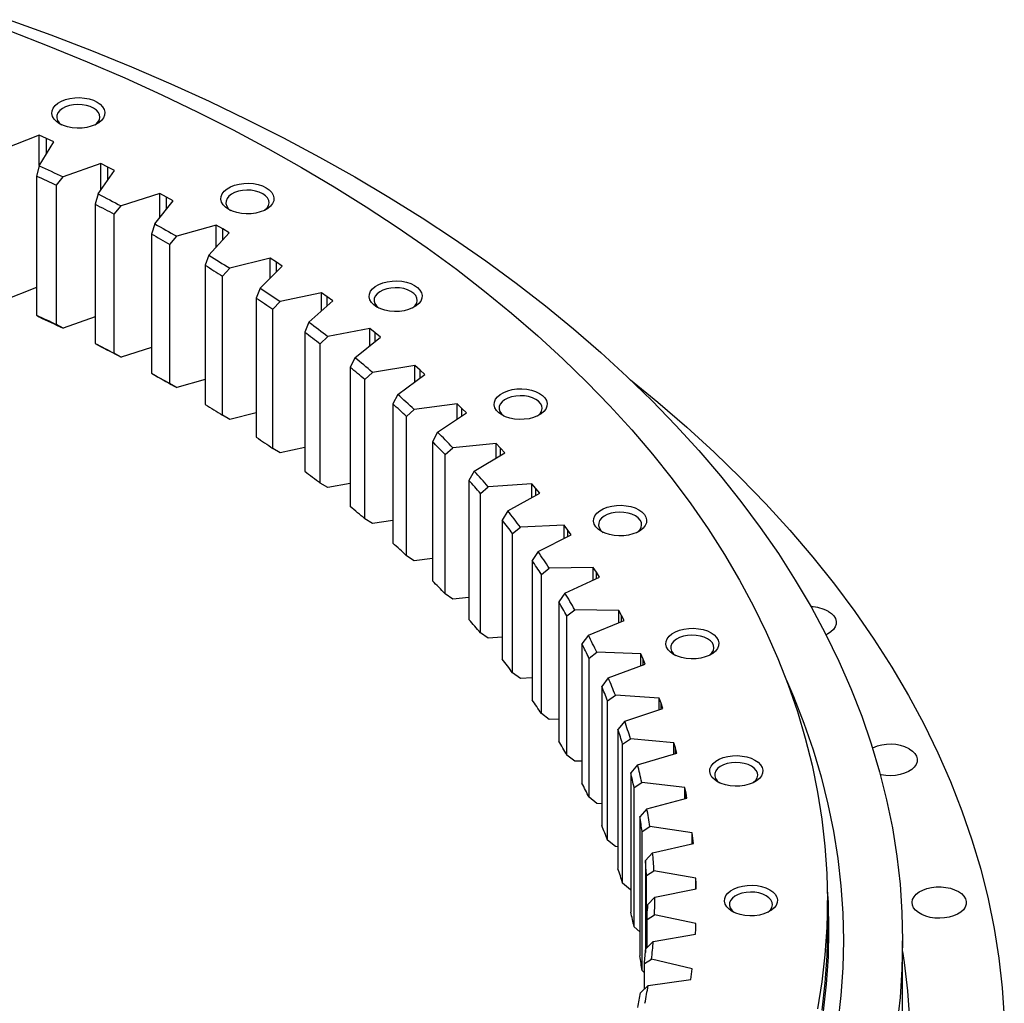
# Model space of a CAD drawing. Header units: millimetres. Extents: x 488 to 8520, y 6652 to 12890.
# Tile 16 of 16: x 5972 to 6371, y 9689 to 10088. Entities that reach past the tile are written whole.
import ezdxf

# ---------------------------------------------------------------- set-up
doc = ezdxf.new("R2010")
doc.units = ezdxf.units.MM
doc.header["$LTSCALE"] = 50

msp = doc.modelspace()

# ---------------------------------------------------------------- linework, layer by layer
at = {"lineweight": 25}
for p, q in [((5979.85, 10041.12), (5965.08, 10035.33)), ((5982.79, 10039.83), (5979.85, 10041.12)), ((5979.85, 10028.88), (5979.85, 10041.12)), ((5979.8, 10028.79), (5985.7, 10038.52)), ((5985.7, 10038.52), (5982.79, 10039.83)), ((5982.79, 10033.72), (5982.79, 10039.83)), ((5979.8, 10028.79), (5978.75, 10024.61)), ((6004.76, 10029.64), (5989.54, 10024.25)), ((6007.59, 10028.27), (6004.76, 10029.64)), ((6004.76, 10018.84), (6004.76, 10029.64)), ((6010.39, 10026.88), (6007.59, 10028.27)), ((6007.59, 10022.89), (6007.59, 10028.27)), ((5978.75, 10024.61), (5978.75, 9968.19)), ((5986.83, 10020.85), (5989.54, 10024.25)), ((6003.7, 10017.33), (6010.39, 10026.88)), ((5986.83, 9964.42), (5986.83, 10020.85)), ((6003.7, 10017.33), (6002.51, 10013.18)), ((6028.71, 10017.49), (6013.06, 10012.53)), ((6031.43, 10016.05), (6028.71, 10017.49)), ((6028.71, 10007.81), (6028.71, 10017.49)), ((6002.51, 10013.18), (6002.51, 9956.76)), ((6010.28, 10009.2), (6013.06, 10012.53)), ((6026.65, 10005.22), (6034.11, 10014.58)), ((6034.11, 10014.58), (6031.43, 10016.05)), ((6031.43, 10011.22), (6031.43, 10016.05)), ((6010.28, 9952.77), (6010.28, 10009.2)), ((6026.65, 10005.22), (6025.32, 10001.11)), ((6051.64, 10004.7), (6035.61, 10000.17)), ((6054.24, 10003.19), (6051.64, 10004.7)), ((6051.64, 9995.92), (6051.64, 10004.7)), ((6025.32, 10001.11), (6025.32, 9944.69)), ((6048.58, 9992.51), (6056.8, 10001.65)), ((6056.8, 10001.65), (6054.24, 10003.19)), ((6054.24, 9998.81), (6054.24, 10003.19)), ((6032.75, 9996.92), (6035.61, 10000.17)), ((6032.75, 9940.49), (6032.75, 9996.92)), ((6048.58, 9992.51), (6047.11, 9988.43)), ((6047.11, 9988.43), (6047.11, 9932.01)), ((6073.5, 9991.3), (6057.11, 9987.22)), ((6075.97, 9989.72), (6073.5, 9991.3)), ((6073.5, 9983.24), (6073.5, 9991.3)), ((6078.4, 9988.12), (6075.97, 9989.72)), ((6075.97, 9985.7), (6075.97, 9989.72)), ((6054.2, 9984.04), (6057.11, 9987.22)), ((6069.44, 9979.21), (6078.4, 9988.12)), ((6054.2, 9927.62), (6054.2, 9984.04)), ((5978.75, 9979.38), (5965.08, 9974.01)), ((6069.44, 9979.21), (6067.85, 9975.17)), ((6094.24, 9977.32), (6077.53, 9973.69)), ((6096.57, 9975.68), (6094.24, 9977.32)), ((6094.24, 9969.86), (6094.24, 9977.32)), ((6067.85, 9975.17), (6067.85, 9918.75)), ((6074.56, 9970.59), (6077.53, 9973.69)), ((6089.19, 9965.35), (6098.87, 9974.01)), ((6098.87, 9974.01), (6096.57, 9975.68)), ((6096.57, 9971.95), (6096.57, 9975.68)), ((6074.56, 9914.17), (6074.56, 9970.59)), ((5978.75, 9968.19), (5979.8, 9967.48)), ((5989.54, 9962.94), (5986.83, 9964.42)), ((6002.51, 9967.54), (5989.54, 9962.94)), ((6089.19, 9965.35), (6087.47, 9961.36)), ((6087.47, 9961.36), (6087.47, 9904.94)), ((6113.81, 9962.8), (6096.82, 9959.62)), ((6116.01, 9961.09), (6113.81, 9962.8)), ((6113.81, 9955.84), (6113.81, 9962.8)), ((6118.16, 9959.36), (6116.01, 9961.09)), ((6116.01, 9957.61), (6116.01, 9961.09)), ((6002.51, 9956.76), (6003.7, 9956.01)), ((6093.8, 9956.61), (6096.82, 9959.62)), ((6093.8, 9900.18), (6093.8, 9956.61)), ((6107.79, 9950.97), (6118.16, 9959.36)), ((6013.06, 9951.21), (6010.28, 9952.77)), ((6025.32, 9955.11), (6013.06, 9951.21)), ((6107.79, 9950.97), (6105.94, 9947.03)), ((6025.32, 9944.69), (6026.65, 9943.9)), ((6105.94, 9947.03), (6105.94, 9890.61)), ((6111.88, 9942.11), (6114.94, 9945.04)), ((6132.17, 9947.75), (6114.94, 9945.04)), ((6134.22, 9945.98), (6132.17, 9947.75)), ((6132.17, 9941.22), (6132.17, 9947.75)), ((6136.24, 9944.2), (6134.22, 9945.98)), ((6134.22, 9942.72), (6134.22, 9945.98)), ((6035.61, 9938.85), (6032.75, 9940.49)), ((6047.11, 9942.12), (6035.61, 9938.85)), ((6111.88, 9885.69), (6111.88, 9942.11)), ((6125.19, 9936.1), (6136.24, 9944.2)), ((6125.19, 9936.1), (6123.22, 9932.22)), ((6067.85, 9928.59), (6057.11, 9925.9)), ((6123.22, 9932.22), (6123.22, 9875.79)), ((6128.75, 9927.14), (6131.85, 9929.98)), ((6149.28, 9932.22), (6131.85, 9929.98)), ((6141.35, 9920.78), (6153.05, 9928.56)), ((6151.19, 9930.4), (6149.28, 9932.22)), ((6149.28, 9926.05), (6149.28, 9932.22)), ((6153.05, 9928.56), (6151.19, 9930.4)), ((6151.19, 9927.32), (6151.19, 9930.4)), ((6057.11, 9925.9), (6054.2, 9927.62)), ((6128.75, 9870.71), (6128.75, 9927.14)), ((6141.35, 9920.78), (6139.27, 9916.94)), ((6139.27, 9916.94), (6139.27, 9860.52)), ((6077.53, 9912.37), (6074.56, 9914.17)), ((6087.47, 9914.55), (6077.53, 9912.37)), ((6144.38, 9911.72), (6147.5, 9914.48)), ((6165.09, 9916.24), (6147.5, 9914.48)), ((6156.24, 9905.03), (6168.57, 9912.48)), ((6166.85, 9914.37), (6165.09, 9916.24)), ((6165.09, 9910.38), (6165.09, 9916.24)), ((6168.57, 9912.48), (6166.85, 9914.37)), ((6166.85, 9911.45), (6166.85, 9914.37)), ((6144.38, 9855.3), (6144.38, 9911.72)), ((6156.24, 9905.03), (6154.05, 9901.25)), ((6154.05, 9901.25), (6154.05, 9844.83)), ((6096.82, 9898.3), (6093.8, 9900.18)), ((6105.94, 9900.02), (6096.82, 9898.3)), ((6158.72, 9895.9), (6161.88, 9898.57)), ((6179.59, 9899.85), (6161.88, 9898.57)), ((6181.19, 9897.93), (6179.59, 9899.85)), ((6179.59, 9894.26), (6179.59, 9899.85)), ((6182.75, 9896), (6181.19, 9897.93)), ((6181.19, 9895.14), (6181.19, 9897.93)), ((6158.72, 9839.47), (6158.72, 9895.9)), ((6169.83, 9888.89), (6182.75, 9896)), ((6169.83, 9888.89), (6167.53, 9885.18)), ((6114.94, 9883.72), (6111.88, 9885.69)), ((6123.22, 9885.03), (6114.94, 9883.72)), ((6167.53, 9885.18), (6167.53, 9828.75)), ((6171.76, 9879.7), (6174.93, 9882.29)), ((6192.73, 9883.08), (6174.93, 9882.29)), ((6194.17, 9881.12), (6192.73, 9883.08)), ((6192.73, 9877.73), (6192.73, 9883.08)), ((6195.57, 9879.15), (6194.17, 9881.12)), ((6194.17, 9878.45), (6194.17, 9881.12)), ((6171.76, 9823.27), (6171.76, 9879.7)), ((6182.08, 9872.4), (6195.57, 9879.15)), ((6131.85, 9868.67), (6128.75, 9870.71)), ((6139.27, 9869.63), (6131.85, 9868.67)), ((6182.08, 9872.4), (6179.68, 9868.75)), ((6179.68, 9868.75), (6179.68, 9812.33)), ((6183.46, 9863.16), (6186.63, 9865.67)), ((6204.48, 9865.97), (6186.63, 9865.67)), ((6205.76, 9863.98), (6204.48, 9865.97)), ((6204.48, 9860.82), (6204.48, 9865.97)), ((6183.46, 9806.74), (6183.46, 9863.16)), ((6192.97, 9855.59), (6207, 9861.97)), ((6207, 9861.97), (6205.76, 9863.98)), ((6205.76, 9861.41), (6205.76, 9863.98)), ((6147.5, 9853.16), (6144.38, 9855.3)), ((6154.05, 9853.83), (6147.5, 9853.16)), ((6192.97, 9855.59), (6190.48, 9852.01)), ((6190.48, 9852.01), (6190.48, 9795.59)), ((6193.79, 9846.33), (6196.97, 9848.74)), ((6214.82, 9848.56), (6196.97, 9848.74)), ((6215.93, 9846.53), (6214.82, 9848.56)), ((6214.82, 9843.59), (6214.82, 9848.56)), ((6193.79, 9789.9), (6193.79, 9846.33)), ((6217, 9844.5), (6215.93, 9846.53)), ((6215.93, 9844.05), (6215.93, 9846.53)), ((6202.47, 9838.51), (6217, 9844.5)), ((6161.88, 9837.25), (6158.72, 9839.47)), ((6167.53, 9837.67), (6161.88, 9837.25)), ((6202.47, 9838.51), (6199.89, 9834.99)), ((6199.89, 9834.99), (6199.89, 9778.57)), ((6202.74, 9829.23), (6205.9, 9831.56)), ((6202.74, 9772.8), (6202.74, 9829.23)), ((6223.72, 9830.89), (6205.9, 9831.56)), ((6224.67, 9828.83), (6223.72, 9830.89)), ((6223.72, 9826.08), (6223.72, 9830.89)), ((6225.57, 9826.77), (6224.67, 9828.83)), ((6224.67, 9826.43), (6224.67, 9828.83)), ((6210.57, 9821.18), (6225.57, 9826.77)), ((6174.93, 9820.97), (6171.76, 9823.27)), ((6179.68, 9821.19), (6174.93, 9820.97)), ((6210.57, 9821.18), (6207.9, 9817.74)), ((6207.9, 9817.74), (6207.9, 9761.32)), ((6210.27, 9811.9), (6213.43, 9814.15)), ((6231.17, 9813), (6213.43, 9814.15)), ((6231.95, 9810.91), (6231.17, 9813)), ((6231.17, 9808.32), (6231.17, 9813)), ((6210.27, 9755.48), (6210.27, 9811.9)), ((6217.24, 9803.66), (6232.68, 9808.83)), ((6232.68, 9808.83), (6231.95, 9810.91)), ((6231.95, 9808.58), (6231.95, 9810.91)), ((6186.63, 9804.35), (6183.46, 9806.74)), ((6190.48, 9804.42), (6186.63, 9804.35)), ((6217.24, 9803.66), (6214.49, 9800.29)), ((6214.49, 9800.29), (6214.49, 9743.87)), ((6216.38, 9794.39), (6219.51, 9796.55)), ((6216.38, 9737.97), (6216.38, 9794.39)), ((6237.14, 9794.92), (6219.51, 9796.55)), ((6237.75, 9792.82), (6237.14, 9794.92)), ((6237.14, 9790.36), (6237.14, 9794.92)), ((6238.31, 9790.71), (6237.75, 9792.82)), ((6237.75, 9790.54), (6237.75, 9792.82)), ((6196.97, 9787.42), (6193.79, 9789.9)), ((6222.46, 9785.97), (6238.31, 9790.71)), ((6199.89, 9787.4), (6196.97, 9787.42)), ((6222.46, 9785.97), (6219.64, 9782.68)), ((6219.64, 9782.68), (6219.64, 9726.25)), ((6221.05, 9776.74), (6224.16, 9778.81)), ((6221.05, 9720.31), (6221.05, 9776.74)), ((6241.63, 9776.7), (6224.16, 9778.81)), ((6205.9, 9770.24), (6202.74, 9772.8)), ((6242.07, 9774.58), (6241.63, 9776.7)), ((6241.63, 9772.24), (6241.63, 9776.7)), ((6242.46, 9772.46), (6242.07, 9774.58)), ((6242.07, 9772.36), (6242.07, 9774.58)), ((6207.9, 9770.17), (6205.9, 9770.24)), ((6226.24, 9768.16), (6242.46, 9772.46)), ((6226.24, 9768.16), (6223.35, 9764.94)), ((6223.35, 9764.94), (6223.35, 9708.52)), ((6224.27, 9758.97), (6227.34, 9760.96)), ((6244.62, 9758.37), (6227.34, 9760.96)), ((6224.27, 9702.55), (6224.27, 9758.97)), ((6244.89, 9756.25), (6244.62, 9758.37)), ((6244.62, 9754.01), (6244.62, 9758.37)), ((6213.43, 9752.83), (6210.27, 9755.48)), ((6214.49, 9752.76), (6213.43, 9752.83)), ((6228.55, 9750.27), (6245.1, 9754.12)), ((6245.1, 9754.12), (6244.89, 9756.25)), ((6244.89, 9754.07), (6244.89, 9756.25)), ((6228.55, 9750.27), (6225.6, 9747.13)), ((6225.6, 9747.13), (6225.6, 9709.89)), ((6226.03, 9741.14), (6229.07, 9743.04)), ((6226.03, 9711.71), (6226.03, 9741.14)), ((6246.12, 9739.99), (6229.07, 9743.04)), ((6219.51, 9735.23), (6216.38, 9737.97)), ((6246.21, 9737.86), (6246.12, 9739.99)), ((6246.12, 9735.7), (6246.12, 9739.99)), ((6246.25, 9735.73), (6246.21, 9737.86)), ((6246.21, 9735.72), (6246.21, 9737.86)), ((6219.64, 9735.22), (6219.51, 9735.23)), ((6229.39, 9732.33), (6246.25, 9735.73)), ((6229.39, 9732.33), (6226.4, 9729.27)), ((6226.4, 9729.27), (6226.4, 9727.74)), ((6299.4, 9719.53), (6299.4, 9730.96)), ((6226.34, 9723.28), (6229.32, 9725.1)), ((6246.1, 9721.59), (6229.32, 9725.1)), ((6226.34, 9712.01), (6226.34, 9723.28)), ((6246.02, 9719.46), (6246.1, 9721.59)), ((6223.35, 9718.22), (6221.05, 9720.31)), ((6228.77, 9714.39), (6245.88, 9717.33)), ((6245.88, 9717.33), (6246.02, 9719.46)), ((6228.77, 9714.39), (6225.73, 9711.42)), ((6329.9, 9673.8), (6329.9, 9714.63)), ((6225.18, 9705.43), (6228.11, 9707.17)), ((6225.18, 9695.08), (6225.18, 9705.43)), ((6244.58, 9703.2), (6228.11, 9707.17)), ((6225.18, 9701.69), (6224.27, 9702.55)), ((6244.02, 9698.96), (6244.32, 9701.08)), ((6244.32, 9701.08), (6244.58, 9703.2)), ((6226.68, 9696.49), (6244.02, 9698.96)), ((6226.68, 9696.49), (6223.6, 9693.6))]:
    msp.add_line(p, q, dxfattribs=at)
at = {"lineweight": 25, "flags": 128}
for points in [[(5967.71, 10087.98), (5984.51, 10081.86), (6001.02, 10075.49), (6017.23, 10068.87), (6033.14, 10062.02), (6048.74, 10054.92), (6064.01, 10047.59), (6078.93, 10040.03), (6093.52, 10032.25), (6107.74, 10024.25)], [(5967.9, 10083.42), (5983.74, 10077.31), (5999.31, 10070.96), (6014.58, 10064.38), (6029.54, 10057.57), (6044.2, 10050.53), (6058.53, 10043.28), (6072.52, 10035.81), (6086.17, 10028.13)], [(6003.31, 10054.57), (6004.57, 10053.69), (6005.54, 10052.69), (6006.17, 10051.6), (6006.44, 10050.47), (6006.35, 10049.32), (6005.9, 10048.21), (6005.1, 10047.16), (6003.98, 10046.22), (6002.57, 10045.41), (6000.94, 10044.76), (5999.12, 10044.3), (5997.19, 10044.03), (5995.21, 10043.98), (5993.24, 10044.14), (5991.36, 10044.5), (5989.63, 10045.06), (5988.1, 10045.79), (5986.84, 10046.67), (5985.87, 10047.67), (5985.24, 10048.76), (5984.97, 10049.89), (5985.06, 10051.04), (5985.51, 10052.15), (5986.31, 10053.2), (5987.44, 10054.14), (5988.84, 10054.95), (5990.47, 10055.6), (5992.29, 10056.06), (5994.22, 10056.33), (5996.2, 10056.38), (5998.17, 10056.22), (6000.05, 10055.86), (6001.78, 10055.3), (6003.31, 10054.57)], [(6001.89, 10052.12), (6000.52, 10052.76), (5998.95, 10053.24), (5997.25, 10053.52), (5995.48, 10053.6), (5993.73, 10053.47), (5992.05, 10053.14), (5990.53, 10052.62), (5989.21, 10051.93), (5988.17, 10051.11), (5987.43, 10050.18), (5987.03, 10049.18), (5986.98, 10048.16), (5987.29, 10047.16), (5987.95, 10046.21), (5988.88, 10045.38)], [(6002.53, 10045.38), (6002.76, 10045.56), (6003.66, 10046.44), (6004.23, 10047.4), (6004.45, 10048.42), (6004.32, 10049.44), (6003.83, 10050.42), (6003.01, 10051.33), (6001.89, 10052.12)], [(5979.8, 10028.79), (5981.02, 10028.23), (5982.25, 10027.67), (5983.47, 10027.1), (5984.69, 10026.54), (5985.9, 10025.97), (5987.12, 10025.4), (5988.33, 10024.83), (5989.54, 10024.25)], [(5978.75, 10024.61), (5979.76, 10024.15), (5980.78, 10023.68), (5981.79, 10023.21), (5982.8, 10022.74), (5983.81, 10022.27), (5984.82, 10021.8), (5985.83, 10021.32), (5986.83, 10020.85)], [(6086.17, 10028.13), (6099.47, 10020.25), (6112.41, 10012.17), (6124.97, 10003.9), (6137.16, 9995.44), (6148.96, 9986.8), (6160.36, 9977.98), (6171.36, 9969), (6181.95, 9959.85), (6192.12, 9950.55), (6201.87, 9941.09), (6211.18, 9931.49), (6220.05, 9921.76), (6228.48, 9911.89), (6236.46, 9901.9), (6243.98, 9891.79), (6251.05, 9881.57), (6257.64, 9871.25), (6263.77, 9860.83), (6269.42, 9850.32), (6274.59, 9839.73), (6279.28, 9829.07), (6283.49, 9818.34), (6287.21, 9807.55), (6290.44, 9796.7), (6293.17, 9785.81), (6295.41, 9774.89), (6297.15, 9763.93), (6298.4, 9752.95), (6299.15, 9741.96), (6299.4, 9730.96), (6299.15, 9719.96), (6298.4, 9708.96), (6297.15, 9697.98), (6295.41, 9687.03)], [(6107.74, 10024.25), (6121.6, 10016.04), (6135.07, 10007.62), (6148.17, 9999), (6160.86, 9990.19), (6173.16, 9981.19), (6185.04, 9972), (6196.5, 9962.64), (6207.53, 9953.11), (6218.13, 9943.42), (6228.28, 9933.56), (6237.98, 9923.56), (6247.23, 9913.42), (6256.01, 9903.14), (6264.32, 9892.73), (6272.16, 9882.19), (6279.52, 9871.55), (6286.39, 9860.79), (6292.78, 9849.94), (6298.66, 9838.99), (6304.05, 9827.96), (6308.94, 9816.85), (6313.32, 9805.67), (6317.2, 9794.42), (6320.56, 9783.13), (6323.41, 9771.78), (6325.74, 9760.4), (6327.56, 9748.98), (6328.86, 9737.54), (6329.64, 9726.09), (6329.9, 9714.63), (6329.64, 9703.17), (6328.86, 9691.71), (6327.56, 9680.27)], [(6071.85, 10019.86), (6073.12, 10018.98), (6074.09, 10017.98), (6074.72, 10016.9), (6074.99, 10015.76), (6074.9, 10014.62), (6074.45, 10013.5), (6073.64, 10012.46), (6072.52, 10011.51), (6071.12, 10010.7), (6069.48, 10010.06), (6067.67, 10009.59), (6065.74, 10009.33), (6063.76, 10009.28), (6061.79, 10009.44), (6059.91, 10009.8), (6058.18, 10010.36), (6056.65, 10011.09), (6055.38, 10011.97), (6054.42, 10012.97), (6053.79, 10014.06), (6053.51, 10015.19), (6053.61, 10016.33), (6054.06, 10017.45), (6054.86, 10018.5), (6055.98, 10019.44), (6057.38, 10020.25), (6059.02, 10020.9), (6060.84, 10021.36), (6062.77, 10021.62), (6064.75, 10021.68), (6066.71, 10021.52), (6068.59, 10021.15), (6070.33, 10020.6), (6071.85, 10019.86)], [(6003.7, 10017.33), (6004.88, 10016.73), (6006.06, 10016.14), (6007.23, 10015.54), (6008.4, 10014.94), (6009.57, 10014.34), (6010.74, 10013.74), (6011.9, 10013.13), (6013.06, 10012.53)], [(6070.44, 10017.42), (6069.07, 10018.06), (6067.5, 10018.53), (6065.8, 10018.82), (6064.03, 10018.89), (6062.27, 10018.76), (6060.6, 10018.43), (6059.07, 10017.92), (6057.76, 10017.23), (6056.71, 10016.41), (6055.97, 10015.48), (6055.57, 10014.48), (6055.53, 10013.46), (6055.84, 10012.45), (6056.5, 10011.5), (6057.43, 10010.68)], [(6071.07, 10010.68), (6071.31, 10010.85), (6072.2, 10011.73), (6072.78, 10012.7), (6073, 10013.72), (6072.87, 10014.73), (6072.38, 10015.72), (6071.56, 10016.62), (6070.44, 10017.42)], [(6002.51, 10013.18), (6003.49, 10012.69), (6004.47, 10012.19), (6005.44, 10011.69), (6006.41, 10011.2), (6007.38, 10010.7), (6008.35, 10010.2), (6009.32, 10009.7), (6010.28, 10009.2)], [(6026.65, 10005.22), (6027.78, 10004.6), (6028.9, 10003.97), (6030.03, 10003.34), (6031.15, 10002.71), (6032.27, 10002.08), (6033.38, 10001.44), (6034.5, 10000.81), (6035.61, 10000.17)], [(6025.32, 10001.11), (6026.26, 10000.59), (6027.19, 10000.07), (6028.12, 9999.54), (6029.05, 9999.02), (6029.98, 9998.5), (6030.91, 9997.97), (6031.83, 9997.45), (6032.75, 9996.92)], [(6048.58, 9992.51), (6049.65, 9991.85), (6050.73, 9991.19), (6051.8, 9990.53), (6052.87, 9989.87), (6053.93, 9989.21), (6054.99, 9988.55), (6056.05, 9987.88), (6057.11, 9987.22)], [(6047.11, 9988.43), (6048.01, 9987.88), (6048.9, 9987.34), (6049.78, 9986.79), (6050.67, 9986.24), (6051.55, 9985.69), (6052.44, 9985.14), (6053.32, 9984.59), (6054.2, 9984.04)], [(6131.97, 9980.29), (6133.23, 9979.41), (6134.2, 9978.41), (6134.83, 9977.33), (6135.1, 9976.19), (6135.01, 9975.05), (6134.56, 9973.93), (6133.76, 9972.89), (6132.64, 9971.94), (6131.23, 9971.13), (6129.6, 9970.48), (6127.78, 9970.02), (6125.85, 9969.76), (6123.87, 9969.71), (6121.9, 9969.86), (6120.02, 9970.23), (6118.29, 9970.79), (6116.76, 9971.52), (6115.5, 9972.4), (6114.53, 9973.4), (6113.9, 9974.48), (6113.63, 9975.62), (6113.72, 9976.76), (6114.17, 9977.88), (6114.97, 9978.93), (6116.1, 9979.87), (6117.5, 9980.68), (6119.14, 9981.33), (6120.95, 9981.79), (6122.88, 9982.05), (6124.86, 9982.1), (6126.83, 9981.95), (6128.71, 9981.58), (6130.44, 9981.03), (6131.97, 9980.29)], [(6069.44, 9979.21), (6070.46, 9978.52), (6071.48, 9977.83), (6072.5, 9977.15), (6073.51, 9976.46), (6074.52, 9975.77), (6075.53, 9975.08), (6076.53, 9974.38), (6077.53, 9973.69)], [(6130.55, 9977.84), (6129.18, 9978.49), (6127.61, 9978.96), (6125.91, 9979.24), (6124.14, 9979.32), (6122.39, 9979.19), (6120.71, 9978.86), (6119.19, 9978.34), (6117.87, 9977.66), (6116.83, 9976.83), (6116.09, 9975.91), (6115.69, 9974.91), (6115.64, 9973.89), (6115.95, 9972.88), (6116.61, 9971.93), (6117.54, 9971.11)], [(6131.19, 9971.11), (6131.42, 9971.28), (6132.32, 9972.16), (6132.89, 9973.13), (6133.11, 9974.14), (6132.98, 9975.16), (6132.49, 9976.15), (6131.67, 9977.05), (6130.55, 9977.84)], [(6067.85, 9975.17), (6068.69, 9974.6), (6069.54, 9974.03), (6070.38, 9973.46), (6071.22, 9972.89), (6072.06, 9972.32), (6072.89, 9971.74), (6073.73, 9971.17), (6074.56, 9970.59)], [(5978.75, 9968.19), (5979.76, 9967.72), (5980.78, 9967.26), (5981.79, 9966.79), (5982.8, 9966.32), (5983.81, 9965.85), (5984.82, 9965.37), (5985.83, 9964.9), (5986.83, 9964.42)], [(5979.8, 9967.48), (5981.02, 9966.91), (5982.25, 9966.35), (5983.47, 9965.79), (5984.69, 9965.22), (5985.9, 9964.65), (5987.12, 9964.08), (5988.33, 9963.51), (5989.54, 9962.94)], [(6089.19, 9965.35), (6090.16, 9964.64), (6091.12, 9963.93), (6092.08, 9963.21), (6093.03, 9962.5), (6093.98, 9961.78), (6094.93, 9961.06), (6095.88, 9960.34), (6096.82, 9959.62)], [(6087.47, 9961.36), (6088.27, 9960.77), (6089.07, 9960.18), (6089.86, 9959.58), (6090.65, 9958.99), (6091.44, 9958.4), (6092.23, 9957.8), (6093.02, 9957.2), (6093.8, 9956.61)], [(6002.51, 9956.76), (6003.49, 9956.26), (6004.47, 9955.77), (6005.44, 9955.27), (6006.41, 9954.77), (6007.38, 9954.27), (6008.35, 9953.78), (6009.32, 9953.27), (6010.28, 9952.77)], [(6003.7, 9956.01), (6004.88, 9955.41), (6006.06, 9954.82), (6007.23, 9954.22), (6008.4, 9953.62), (6009.57, 9953.02), (6010.74, 9952.42), (6011.9, 9951.81), (6013.06, 9951.21)], [(6025.32, 9944.69), (6026.26, 9944.17), (6027.19, 9943.64), (6028.12, 9943.12), (6029.05, 9942.6), (6029.98, 9942.07), (6030.91, 9941.55), (6031.83, 9941.02), (6032.75, 9940.49)], [(6026.65, 9943.9), (6027.78, 9943.28), (6028.9, 9942.65), (6030.03, 9942.02), (6031.15, 9941.39), (6032.27, 9940.76), (6033.38, 9940.13), (6034.5, 9939.49), (6035.61, 9938.85)], [(6219.6, 9942.02), (6230.7, 9932.93), (6242.34, 9922.88), (6253.51, 9912.66), (6264.22, 9902.27), (6274.45, 9891.72), (6284.2, 9881.02), (6293.47, 9870.17), (6302.24, 9859.19), (6310.5, 9848.09), (6318.26, 9836.86), (6325.51, 9825.51), (6332.24, 9814.06), (6338.45, 9802.52), (6344.14, 9790.88), (6349.29, 9779.16), (6353.92, 9767.37), (6358, 9755.51), (6361.55, 9743.6), (6364.55, 9731.63), (6367.02, 9719.63), (6368.93, 9707.59), (6370.3, 9695.52), (6371.12, 9683.44)], [(6182.62, 9936.53), (6183.89, 9935.65), (6184.85, 9934.65), (6185.48, 9933.56), (6185.76, 9932.43), (6185.67, 9931.29), (6185.21, 9930.17), (6184.41, 9929.12), (6183.29, 9928.18), (6181.89, 9927.37), (6180.25, 9926.72), (6178.43, 9926.26), (6176.5, 9926), (6174.52, 9925.94), (6172.56, 9926.1), (6170.68, 9926.47), (6168.94, 9927.02), (6167.42, 9927.76), (6166.15, 9928.64), (6165.18, 9929.64), (6164.55, 9930.72), (6164.28, 9931.86), (6164.37, 9933), (6164.83, 9934.12), (6165.63, 9935.16), (6166.75, 9936.11), (6168.15, 9936.92), (6169.79, 9937.56), (6171.6, 9938.03), (6173.53, 9938.29), (6175.52, 9938.34), (6177.48, 9938.18), (6179.36, 9937.82), (6181.09, 9937.26), (6182.62, 9936.53)], [(6181.21, 9934.08), (6179.83, 9934.73), (6178.26, 9935.2), (6176.56, 9935.48), (6174.8, 9935.56), (6173.04, 9935.43), (6171.37, 9935.1), (6169.84, 9934.58), (6168.53, 9933.9), (6167.48, 9933.07), (6166.74, 9932.14), (6166.34, 9931.15), (6166.29, 9930.13), (6166.61, 9929.12), (6167.26, 9928.17), (6168.2, 9927.35)], [(6181.84, 9927.35), (6182.07, 9927.52), (6182.97, 9928.4), (6183.54, 9929.37), (6183.77, 9930.38), (6183.63, 9931.4), (6183.14, 9932.38), (6182.32, 9933.29), (6181.21, 9934.08)], [(6047.11, 9932.01), (6048.01, 9931.46), (6048.9, 9930.92), (6049.78, 9930.37), (6050.67, 9929.82), (6051.55, 9929.27), (6052.44, 9928.72), (6053.32, 9928.17), (6054.2, 9927.62)], [(6067.85, 9918.75), (6068.69, 9918.18), (6069.54, 9917.61), (6070.38, 9917.04), (6071.22, 9916.47), (6072.06, 9915.89), (6072.89, 9915.32), (6073.73, 9914.75), (6074.56, 9914.17)], [(6087.47, 9904.94), (6088.27, 9904.35), (6089.07, 9903.75), (6089.86, 9903.16), (6090.65, 9902.57), (6091.44, 9901.97), (6092.23, 9901.38), (6093.02, 9900.78), (6093.8, 9900.18)], [(6222.94, 9889.33), (6224.21, 9888.45), (6225.18, 9887.45), (6225.81, 9886.36), (6226.08, 9885.23), (6225.99, 9884.08), (6225.54, 9882.97), (6224.73, 9881.92), (6223.61, 9880.97), (6222.21, 9880.16), (6220.57, 9879.52), (6218.76, 9879.05), (6216.83, 9878.79), (6214.85, 9878.74), (6212.88, 9878.9), (6211, 9879.26), (6209.27, 9879.82), (6207.74, 9880.55), (6206.47, 9881.43), (6205.51, 9882.43), (6204.88, 9883.52), (6204.6, 9884.65), (6204.7, 9885.8), (6205.15, 9886.91), (6205.95, 9887.96), (6207.07, 9888.9), (6208.48, 9889.71), (6210.11, 9890.36), (6211.93, 9890.82), (6213.86, 9891.09), (6215.84, 9891.14), (6217.8, 9890.98), (6219.69, 9890.62), (6221.42, 9890.06), (6222.94, 9889.33)], [(6221.53, 9886.88), (6220.16, 9887.52), (6218.59, 9888), (6216.89, 9888.28), (6215.12, 9888.36), (6213.36, 9888.23), (6211.69, 9887.9), (6210.16, 9887.38), (6208.85, 9886.69), (6207.8, 9885.87), (6207.06, 9884.94), (6206.66, 9883.94), (6206.62, 9882.92), (6206.93, 9881.92), (6207.59, 9880.97), (6208.52, 9880.14)], [(6222.17, 9880.14), (6222.4, 9880.32), (6223.29, 9881.2), (6223.87, 9882.16), (6224.09, 9883.18), (6223.96, 9884.2), (6223.47, 9885.18), (6222.65, 9886.09), (6221.53, 9886.88)], [(6299.8, 9848.16), (6301.07, 9847.28), (6302.04, 9846.29), (6302.69, 9845.22), (6303, 9844.09), (6302.96, 9842.96), (6302.56, 9841.84), (6301.83, 9840.78), (6300.78, 9839.82), (6299.45, 9838.98), (6298.82, 9838.68)], [(6252.25, 9839.49), (6253.52, 9838.61), (6254.48, 9837.61), (6255.11, 9836.52), (6255.39, 9835.39), (6255.3, 9834.24), (6254.84, 9833.13), (6254.04, 9832.08), (6252.92, 9831.13), (6251.52, 9830.33), (6249.88, 9829.68), (6248.07, 9829.22), (6246.13, 9828.95), (6244.15, 9828.9), (6242.19, 9829.06), (6240.31, 9829.42), (6238.57, 9829.98), (6237.05, 9830.71), (6235.78, 9831.59), (6234.82, 9832.59), (6234.18, 9833.68), (6233.91, 9834.81), (6234, 9835.96), (6234.46, 9837.07), (6235.26, 9838.12), (6236.38, 9839.06), (6237.78, 9839.87), (6239.42, 9840.52), (6241.23, 9840.98), (6243.16, 9841.25), (6245.15, 9841.3), (6247.11, 9841.14), (6248.99, 9840.78), (6250.72, 9840.22), (6252.25, 9839.49)], [(6250.84, 9837.04), (6249.46, 9837.68), (6247.89, 9838.16), (6246.19, 9838.44), (6244.43, 9838.52), (6242.67, 9838.39), (6241, 9838.06), (6239.47, 9837.54), (6238.16, 9836.85), (6237.11, 9836.03), (6236.37, 9835.1), (6235.97, 9834.1), (6235.92, 9833.08), (6236.24, 9832.08), (6236.89, 9831.13), (6237.83, 9830.3)], [(6251.47, 9830.3), (6251.7, 9830.48), (6252.6, 9831.36), (6253.17, 9832.32), (6253.4, 9833.34), (6253.26, 9834.36), (6252.77, 9835.34), (6251.96, 9836.25), (6250.84, 9837.04)], [(6282.75, 9820.32), (6285.6, 9813.69), (6289.85, 9802.87), (6293.6, 9791.98), (6296.86, 9781.04), (6299.62, 9770.05), (6301.88, 9759.03), (6303.63, 9747.98), (6304.89, 9736.9), (6305.65, 9725.81), (6305.9, 9714.71), (6305.65, 9703.61), (6304.89, 9692.52), (6303.63, 9681.44)], [(6270.04, 9787.87), (6271.3, 9786.99), (6272.27, 9785.98), (6272.9, 9784.9), (6273.17, 9783.76), (6273.08, 9782.62), (6272.63, 9781.51), (6271.83, 9780.46), (6270.71, 9779.51), (6269.3, 9778.7), (6267.67, 9778.06), (6265.85, 9777.59), (6263.92, 9777.33), (6261.94, 9777.28), (6259.97, 9777.44), (6258.09, 9777.8), (6256.36, 9778.36), (6254.83, 9779.09), (6253.57, 9779.97), (6252.6, 9780.97), (6251.97, 9782.06), (6251.7, 9783.19), (6251.79, 9784.34), (6252.24, 9785.45), (6253.04, 9786.5), (6254.17, 9787.44), (6255.57, 9788.25), (6257.2, 9788.9), (6259.02, 9789.36), (6260.95, 9789.62), (6262.93, 9789.68), (6264.9, 9789.52), (6266.78, 9789.16), (6268.51, 9788.6), (6270.04, 9787.87)], [(6332.6, 9792.38), (6333.86, 9791.51), (6334.84, 9790.52), (6335.49, 9789.44), (6335.8, 9788.32), (6335.75, 9787.18), (6335.36, 9786.07), (6334.62, 9785.01), (6333.57, 9784.05), (6332.24, 9783.21), (6330.67, 9782.52), (6328.92, 9782), (6327.03, 9781.67), (6325.07, 9781.54), (6323.1, 9781.62), (6321.19, 9781.9), (6320.88, 9781.97)], [(6268.62, 9785.42), (6267.25, 9786.06), (6265.68, 9786.54), (6263.98, 9786.82), (6262.21, 9786.89), (6260.46, 9786.77), (6258.78, 9786.44), (6257.26, 9785.92), (6255.94, 9785.23), (6254.9, 9784.41), (6254.16, 9783.48), (6253.76, 9782.48), (6253.71, 9781.46), (6254.02, 9780.46), (6254.68, 9779.51), (6255.61, 9778.68)], [(6269.26, 9778.68), (6269.49, 9778.86), (6270.39, 9779.74), (6270.96, 9780.7), (6271.18, 9781.72), (6271.05, 9782.74), (6270.56, 9783.72), (6269.74, 9784.62), (6268.62, 9785.42)], [(6276, 9735.35), (6277.27, 9734.47), (6278.23, 9733.47), (6278.86, 9732.38), (6279.14, 9731.25), (6279.05, 9730.1), (6278.59, 9728.99), (6277.79, 9727.94), (6276.67, 9726.99), (6275.27, 9726.18), (6273.63, 9725.54), (6271.82, 9725.07), (6269.88, 9724.81), (6267.9, 9724.76), (6265.94, 9724.92), (6264.06, 9725.28), (6262.32, 9725.84), (6260.8, 9726.57), (6259.53, 9727.45), (6258.56, 9728.45), (6257.93, 9729.54), (6257.66, 9730.67), (6257.75, 9731.82), (6258.21, 9732.93), (6259.01, 9733.98), (6260.13, 9734.92), (6261.53, 9735.73), (6263.17, 9736.38), (6264.98, 9736.84), (6266.91, 9737.1), (6268.9, 9737.16), (6270.86, 9737), (6272.74, 9736.64), (6274.47, 9736.08), (6276, 9735.35)], [(6274.59, 9732.9), (6273.21, 9733.54), (6271.64, 9734.02), (6269.94, 9734.3), (6268.18, 9734.38), (6266.42, 9734.25), (6264.75, 9733.92), (6263.22, 9733.4), (6261.91, 9732.71), (6260.86, 9731.89), (6260.12, 9730.96), (6259.72, 9729.96), (6259.67, 9728.94), (6259.99, 9727.94), (6260.64, 9726.99), (6261.58, 9726.16)], [(6275.22, 9726.16), (6275.45, 9726.34), (6276.35, 9727.22), (6276.92, 9728.18), (6277.15, 9729.2), (6277.01, 9730.22), (6276.52, 9731.2), (6275.7, 9732.11), (6274.59, 9732.9)], [(6299.36, 9735.29), (6299.65, 9730.13), (6299.9, 9719.12), (6299.65, 9708.11), (6298.9, 9697.11), (6297.65, 9686.12)], [(6352.5, 9734.62), (6353.77, 9733.74), (6354.74, 9732.75), (6355.39, 9731.68), (6355.7, 9730.55), (6355.66, 9729.41), (6355.26, 9728.3), (6354.53, 9727.24), (6353.48, 9726.28), (6352.15, 9725.44), (6350.58, 9724.75), (6348.82, 9724.23), (6346.93, 9723.9), (6344.97, 9723.78), (6343.01, 9723.85), (6341.09, 9724.13), (6339.3, 9724.6), (6337.68, 9725.25), (6336.28, 9726.06), (6335.16, 9726.99), (6334.34, 9728.03), (6333.86, 9729.13), (6333.73, 9730.27), (6333.95, 9731.4), (6334.52, 9732.49), (6335.41, 9733.5), (6336.61, 9734.41), (6338.06, 9735.18), (6339.73, 9735.78), (6341.56, 9736.21), (6343.49, 9736.44), (6345.47, 9736.46), (6347.41, 9736.28), (6349.27, 9735.91), (6350.99, 9735.34), (6352.5, 9734.62)], [(6299.4, 9719.53), (6299.15, 9708.53), (6298.4, 9697.53), (6297.15, 9686.55)], [(6329.9, 9710.33), (6330.55, 9705.84), (6331.86, 9694.36), (6332.64, 9682.86)]]:
    msp.add_lwpolyline(points, dxfattribs=at)
at = {"lineweight": 25}
for centre, radius, start, end in [((5813.86, 9589.17), 466.15, 49.7675, 50.9099), ((5812.76, 9587.37), 464.02, 49.8626, 50.8149), ((5837.71, 9616.52), 429.86, 46.8219, 48.0277), ((5836.5, 9614.59), 427.9, 46.9222, 47.9274), ((5861.19, 9640.76), 396.11, 43.7116, 44.9849), ((5859.87, 9638.72), 394.3, 43.8175, 44.879), ((5883.96, 9661.82), 365.09, 40.4271, 41.7716), ((5882.53, 9659.68), 363.43, 40.539, 41.6597), ((5812.76, 9530.94), 464.02, 49.8626, 50.8149), ((5905.69, 9679.69), 336.94, 36.9611, 38.3795), ((5904.17, 9677.47), 335.41, 37.0791, 38.2614), ((5836.5, 9558.17), 427.9, 46.9222, 47.9274), ((5924.47, 9692.18), 310.34, 33.433, 34.6782), ((5926.09, 9694.46), 311.76, 33.3087, 34.8025), ((5859.87, 9582.3), 394.3, 43.8175, 44.879), ((5944.83, 9706.27), 289.61, 29.4691, 31.0381), ((5943.13, 9703.93), 288.29, 29.5996, 30.9075), ((6292.4, 9834.29), 15.72, 61.9201, 88.7856), ((5882.53, 9603.26), 363.43, 40.539, 41.6597), ((5961.64, 9715.33), 270.51, 25.446, 27.088), ((5959.86, 9712.95), 269.27, 25.5827, 26.9514), ((5904.17, 9621.05), 335.41, 37.0791, 38.2614), ((5976.26, 9721.92), 254.47, 21.2493, 22.9596), ((5974.42, 9719.51), 253.3, 21.3916, 22.8173), ((5924.47, 9635.75), 310.34, 33.433, 34.6782), ((5988.48, 9726.38), 241.46, 16.8954, 18.6666), ((5986.58, 9723.95), 240.36, 17.0428, 18.5192), ((5943.13, 9647.51), 288.29, 29.5996, 30.9075), ((6324.79, 9777.31), 16.98, 62.6217, 114.571), ((5998.09, 9729.07), 231.47, 12.4076, 14.2294), ((5996.15, 9726.63), 230.41, 12.5592, 14.0778), ((5959.86, 9656.53), 269.27, 25.5827, 26.9514), ((6002.99, 9727.99), 223.44, 7.9709, 9.521), ((6004.96, 9730.43), 224.47, 7.8162, 9.6757), ((5974.42, 9663.09), 253.3, 21.3916, 22.8173), ((6008.98, 9730.91), 220.42, 3.1569, 5.0391), ((6006.99, 9728.46), 219.41, 3.3135, 4.8825), ((5986.58, 9667.52), 240.36, 17.0428, 18.5192), ((6008.08, 9728.51), 218.32, 358.6268, 0.201), ((6010.08, 9730.96), 219.32, 358.4697, 0.3581), ((5996.15, 9670.21), 230.41, 12.5592, 14.0778), ((6008.25, 9731.07), 221.16, 353.796, 355.674), ((6006.26, 9728.62), 220.15, 353.9523, 355.5178), ((6002.99, 9671.56), 223.44, 7.9709, 9.521), ((6001.54, 9729.27), 224.91, 349.3308, 350.8741), ((6003.51, 9731.72), 225.94, 349.1767, 351.0281)]:
    msp.add_arc(centre, radius, start, end, dxfattribs=at)

doc.saveas('drawing.dxf')
